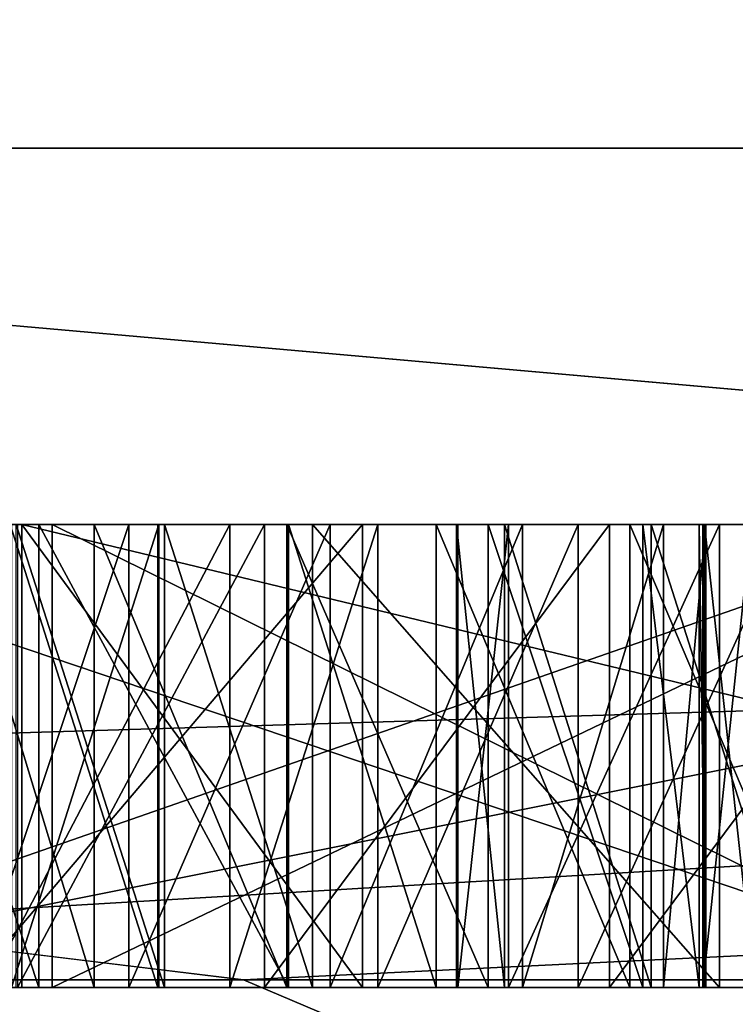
# Model space of a CAD drawing. Header units: millimetres. Extents: x -348 to 175, y 0 to 247.
# Tile 17 of 196: x -166.763 to -166.609, y 60.996 to 61.209. Entities that reach past the tile are written whole.
import ezdxf

# ---------------------------------------------------------------- set-up
doc = ezdxf.new("R2010")
doc.units = ezdxf.units.MM
doc.header["$LTSCALE"] = 65.185185
for name, color, linetype in [('1549', 7, 'CONTINUOUS'), ('1621', 7, 'CONTINUOUS'), ('1622', 7, 'CONTINUOUS'), ('1623', 7, 'CONTINUOUS'), ('1624', 7, 'CONTINUOUS'), ('1631', 7, 'CONTINUOUS'), ('1636', 7, 'CONTINUOUS'), ('1637', 7, 'CONTINUOUS'), ('1666', 7, 'CONTINUOUS'), ('1667', 7, 'CONTINUOUS'), ('1676', 7, 'CONTINUOUS'), ('1678', 7, 'CONTINUOUS'), ('1679', 7, 'CONTINUOUS'), ('1681', 7, 'CONTINUOUS'), ('1682', 7, 'CONTINUOUS'), ('1683', 7, 'CONTINUOUS'), ('1684', 7, 'CONTINUOUS'), ('1685', 7, 'CONTINUOUS'), ('1686', 7, 'CONTINUOUS'), ('1687', 7, 'CONTINUOUS'), ('1688', 7, 'CONTINUOUS'), ('1689', 7, 'CONTINUOUS'), ('1690', 7, 'CONTINUOUS'), ('1691', 7, 'CONTINUOUS'), ('1697', 7, 'CONTINUOUS'), ('1698', 7, 'CONTINUOUS'), ('1699', 7, 'CONTINUOUS'), ('1707', 7, 'CONTINUOUS'), ('1708', 7, 'CONTINUOUS'), ('1709', 7, 'CONTINUOUS'), ('1736', 7, 'CONTINUOUS'), ('1737', 7, 'CONTINUOUS'), ('1738', 7, 'CONTINUOUS'), ('1740', 7, 'CONTINUOUS'), ('1741', 7, 'CONTINUOUS'), ('1742', 7, 'CONTINUOUS'), ('1743', 7, 'CONTINUOUS'), ('1746', 7, 'CONTINUOUS'), ('1747', 7, 'CONTINUOUS'), ('1748', 7, 'CONTINUOUS'), ('1750', 7, 'CONTINUOUS'), ('1766', 7, 'CONTINUOUS'), ('1767', 7, 'CONTINUOUS'), ('1768', 7, 'CONTINUOUS'), ('1769', 7, 'CONTINUOUS'), ('1770', 7, 'CONTINUOUS'), ('1777', 7, 'CONTINUOUS'), ('1778', 7, 'CONTINUOUS'), ('1779', 7, 'CONTINUOUS'), ('1780', 7, 'CONTINUOUS'), ('1798', 7, 'CONTINUOUS'), ('1799', 7, 'CONTINUOUS'), ('1800', 7, 'CONTINUOUS'), ('1801', 7, 'CONTINUOUS'), ('1802', 7, 'CONTINUOUS'), ('1803', 7, 'CONTINUOUS'), ('1804', 7, 'CONTINUOUS'), ('1805', 7, 'CONTINUOUS'), ('1806', 7, 'CONTINUOUS'), ('1807', 7, 'CONTINUOUS'), ('1808', 7, 'CONTINUOUS'), ('1812', 7, 'CONTINUOUS'), ('1813', 7, 'CONTINUOUS')]:
    doc.layers.add(name, color=color, linetype=linetype)

msp = doc.modelspace()

# ---------------------------------------------------------------- linework, layer by layer
at = {"layer": '1549', "linetype": 'CONTINUOUS'}
for points in [[(-166.18036, 61, 11.7557), (-161.7557, 61, 16.18035), (-168.5755, 61, 7.08934), (-166.18036, 61, 11.7557)], [(-168.5755, 61, 7.08934), (-161.7557, 61, 16.18035), (-161.2773, 61, 16.37469), (-168.5755, 61, 7.08934)], [(-167.82017, 61, 9.07975), (-166.18036, 61, 11.7557), (-168.5755, 61, 7.08934), (-167.82017, 61, 9.07975)], [(-166.18036, 61, -11.7557), (-167.82017, 61, -9.07975), (-167.05257, 61, -10.22339), (-166.18036, 61, -11.7557)], [(-163.24673, 61, -14.82673), (-166.18036, 61, -11.7557), (-167.05257, 61, -10.22339), (-163.24673, 61, -14.82673)]]:
    msp.add_3dface(points, dxfattribs=at)
at = {"layer": '1621', "linetype": 'CONTINUOUS'}
for points in [[(-167.75, 60), (-168.75171, 61.0017, 0), (-165.17045, 61.0017, 11.02198), (-167.75, 60)], [(-164.35946, 59.99999, 10.43401), (-167.75, 60), (-165.17045, 61.0017, 11.02198), (-164.35946, 59.99999, 10.43401)]]:
    msp.add_3dface(points, dxfattribs=at)
at = {"layer": '1622', "linetype": 'CONTINUOUS'}
for points in [[(-167.75, 60), (-164.35946, 59.99999, -10.43401), (-168.75171, 61.0017, 0), (-167.75, 60)], [(-168.75171, 61.0017, 0), (-164.35946, 59.99999, -10.43401), (-166.71506, 61.0017, -8.49902), (-168.75171, 61.0017, 0)], [(-166.71506, 61.0017, -8.49902), (-164.35946, 59.99999, -10.43401), (-161.0475, 61.0017, -15.15187), (-166.71506, 61.0017, -8.49902)]]:
    msp.add_3dface(points, dxfattribs=at)
at = {"layer": '1623', "linetype": 'CONTINUOUS'}
for points in [[(-170, 61), (-170.5, 60.5), (-166.58487, 60.50001, 12.04957), (-170, 61)], [(-169.75378, 61, 3.12866), (-170, 61), (-166.58487, 60.50001, 12.04957), (-169.75378, 61, 3.12866)], [(-169.02116, 61, 6.18029), (-169.75378, 61, 3.12866), (-166.58487, 60.50001, 12.04957), (-169.02116, 61, 6.18029)], [(-167.82017, 61, 9.07975), (-169.02116, 61, 6.18029), (-166.58487, 60.50001, 12.04957), (-167.82017, 61, 9.07975)], [(-166.18036, 61, 11.7557), (-167.82017, 61, 9.07975), (-166.58487, 60.50001, 12.04957), (-166.18036, 61, 11.7557)]]:
    msp.add_3dface(points, dxfattribs=at)
at = {"layer": '1624', "linetype": 'CONTINUOUS'}
for points in [[(-167.82017, 61, -9.07975), (-166.18036, 61, -11.7557), (-170.5, 60.5), (-167.82017, 61, -9.07975)], [(-166.18036, 61, -11.7557), (-166.58487, 60.50001, -12.04957), (-170.5, 60.5), (-166.18036, 61, -11.7557)]]:
    msp.add_3dface(points, dxfattribs=at)
at = {"layer": '1631', "linetype": 'CONTINUOUS'}
for points in [[(-168.19596, 61.18118, -3.75109), (-163.0147, 61.18118, -13.25825), (-166.63253, 66.11021, -5.40424), (-168.19596, 61.18118, -3.75109)], [(-167.19714, 61.18118, 7.03009), (-168.19596, 61.18118, -3.75109), (-166.63253, 66.11021, 5.40424), (-167.19714, 61.18118, 7.03009)], [(-166.63253, 66.11021, 5.40424), (-168.19596, 61.18118, -3.75109), (-166.63253, 66.11021, -5.40424), (-166.63253, 66.11021, 5.40424)], [(-160.35748, 61.18118, 15.42357), (-167.19714, 61.18118, 7.03009), (-160.27947, 66.11021, 14.14848), (-160.35748, 61.18118, 15.42357)], [(-160.27947, 66.11021, 14.14848), (-167.19714, 61.18118, 7.03009), (-166.63253, 66.11021, 5.40424), (-160.27947, 66.11021, 14.14848)], [(-166.63253, 66.11021, -5.40424), (-163.0147, 61.18118, -13.25825), (-160.27947, 66.11021, -14.14848), (-166.63253, 66.11021, -5.40424)]]:
    msp.add_3dface(points, dxfattribs=at)
at = {"layer": '1636', "linetype": 'CONTINUOUS'}
for points in [[(-167.05257, 61, -10.22339), (-169.50945, 61.21787, -4.75919), (-163.36439, 61.21787, -14.98872), (-167.05257, 61, -10.22339)], [(-168.5755, 61, 7.08934), (-161.39444, 61.21787, 16.53588), (-168.7652, 61.21787, 7.15094), (-168.5755, 61, 7.08934)], [(-168.5755, 61, 7.08934), (-161.2773, 61, 16.37469), (-161.39444, 61.21787, 16.53588), (-168.5755, 61, 7.08934)], [(-163.24673, 61, -14.82673), (-167.05257, 61, -10.22339), (-163.36439, 61.21787, -14.98872), (-163.24673, 61, -14.82673)]]:
    msp.add_3dface(points, dxfattribs=at)
at = {"layer": '1637', "linetype": 'CONTINUOUS'}
for points in [[(-165.17045, 61.0017, 11.02198), (-168.75171, 61.0017, 0), (-167.19714, 61.18118, 7.03009), (-165.17045, 61.0017, 11.02198)], [(-168.75171, 61.0017, 0), (-166.71506, 61.0017, -8.49902), (-168.19596, 61.18118, -3.75109), (-168.75171, 61.0017, 0)], [(-166.71506, 61.0017, -8.49902), (-163.0147, 61.18118, -13.25825), (-168.19596, 61.18118, -3.75109), (-166.71506, 61.0017, -8.49902)], [(-165.17045, 61.0017, 11.02198), (-167.19714, 61.18118, 7.03009), (-160.35748, 61.18118, 15.42357), (-165.17045, 61.0017, 11.02198)], [(-166.71506, 61.0017, -8.49902), (-161.0475, 61.0017, -15.15187), (-163.0147, 61.18118, -13.25825), (-166.71506, 61.0017, -8.49902)]]:
    msp.add_3dface(points, dxfattribs=at)
at = {"layer": '1666', "color": 7, "linetype": 'CONTINUOUS', "true_color": 0xe0f2ff}
for points in [[(-166.84361, 61.1, -0.47548), (-166.84146, 61.1, -0.53795), (-166.75641, 61.1, -0.53502), (-166.84361, 61.1, -0.47548)], [(-166.55655, 61.1, -0.4656), (-166.84361, 61.1, -0.47548), (-166.75641, 61.1, -0.53502), (-166.55655, 61.1, -0.4656)], [(-166.84146, 61.1, -0.53795), (-166.5458, 61.1, -0.77792), (-166.75641, 61.1, -0.53502), (-166.84146, 61.1, -0.53795)], [(-166.5544, 61.1, -0.52807), (-166.55655, 61.1, -0.4656), (-166.75641, 61.1, -0.53502), (-166.5544, 61.1, -0.52807)], [(-166.5458, 61.1, -0.77792), (-166.54831, 61.1, -0.70504), (-166.75641, 61.1, -0.53502), (-166.5458, 61.1, -0.77792)]]:
    msp.add_3dface(points, dxfattribs=at)
at = {"layer": '1667', "color": 7, "linetype": 'CONTINUOUS', "true_color": 0xe0f2ff}
for points in [[(-166.84146, 61, -0.53795), (-166.5458, 61, -0.77792), (-166.84146, 61.1, -0.53795), (-166.84146, 61, -0.53795)], [(-166.84146, 61.1, -0.53795), (-166.5458, 61, -0.77792), (-166.5458, 61.1, -0.77792), (-166.84146, 61.1, -0.53795)]]:
    msp.add_3dface(points, dxfattribs=at)
at = {"layer": '1676', "color": 7, "linetype": 'CONTINUOUS', "true_color": 0xe0f2ff}
for points in [[(-166.55655, 61, -0.4656), (-166.84361, 61, -0.47548), (-166.55655, 61.1, -0.4656), (-166.55655, 61, -0.4656)], [(-166.84361, 61, -0.47548), (-166.84361, 61.1, -0.47548), (-166.55655, 61.1, -0.4656), (-166.84361, 61, -0.47548)]]:
    msp.add_3dface(points, dxfattribs=at)
at = {"layer": '1678', "color": 7, "linetype": 'CONTINUOUS', "true_color": 0xe0f2ff}
for points in [[(-166.75641, 61.1, -0.53502), (-166.54831, 61.1, -0.70504), (-166.75641, 61, -0.53502), (-166.75641, 61.1, -0.53502)], [(-166.54831, 61.1, -0.70504), (-166.54831, 61, -0.70504), (-166.75641, 61, -0.53502), (-166.54831, 61.1, -0.70504)]]:
    msp.add_3dface(points, dxfattribs=at)
at = {"layer": '1679', "color": 7, "linetype": 'CONTINUOUS', "true_color": 0xe0f2ff}
for points in [[(-166.5544, 61.1, -0.52807), (-166.75641, 61.1, -0.53502), (-166.5544, 61, -0.52807), (-166.5544, 61.1, -0.52807)], [(-166.75641, 61.1, -0.53502), (-166.75641, 61, -0.53502), (-166.5544, 61, -0.52807), (-166.75641, 61.1, -0.53502)]]:
    msp.add_3dface(points, dxfattribs=at)
at = {"layer": '1681', "linetype": 'CONTINUOUS'}
msp.add_3dface([(-166.75641, 61, -0.53502), (-166.54831, 61, -0.70504), (-166.5544, 61, -0.52807), (-166.75641, 61, -0.53502)], dxfattribs=at)
at = {"layer": '1682', "color": 7, "linetype": 'CONTINUOUS', "true_color": 0xe0f2ff}
for points in [[(-166.76515, 61, 0.0083), (-166.7642, 61, -0.1792), (-166.73335, 61, 0.0293), (-166.76515, 61, 0.0083)], [(-166.7642, 61, -0.1792), (-166.73218, 61, -0.19987), (-166.73335, 61, 0.0293), (-166.7642, 61, -0.1792)], [(-166.73361, 61, 0.08138), (-166.73335, 61, 0.0293), (-166.71058, 61, -0.26226), (-166.73361, 61, 0.08138)], [(-166.73335, 61, 0.0293), (-166.73218, 61, -0.19987), (-166.71058, 61, -0.26226), (-166.73335, 61, 0.0293)], [(-166.73218, 61, -0.19987), (-166.70021, 61, -0.21012), (-166.71058, 61, -0.26226), (-166.73218, 61, -0.19987)], [(-166.71058, 61, -0.26226), (-166.70021, 61, -0.21012), (-166.63606, 61, -0.27229), (-166.71058, 61, -0.26226)], [(-166.70021, 61, -0.21012), (-166.61237, 61, -0.224), (-166.63606, 61, -0.27229), (-166.70021, 61, -0.21012)], [(-166.61237, 61, -0.224), (-166.59531, 61, 0.08208), (-166.63606, 61, -0.27229), (-166.61237, 61, -0.224)], [(-166.63606, 61, -0.27229), (-166.59531, 61, 0.08208), (-166.5616, 61, -0.27191), (-166.63606, 61, -0.27229)]]:
    msp.add_3dface(points, dxfattribs=at)
at = {"layer": '1683', "color": 7, "linetype": 'CONTINUOUS', "true_color": 0xe0f2ff}
for points in [[(-166.59531, 61, 0.08208), (-166.62707, 61, 0.05067), (-166.62707, 61.1, 0.05067), (-166.59531, 61, 0.08208)], [(-166.59531, 61.1, 0.08208), (-166.59531, 61, 0.08208), (-166.62707, 61.1, 0.05067), (-166.59531, 61.1, 0.08208)]]:
    msp.add_3dface(points, dxfattribs=at)
at = {"layer": '1684', "color": 7, "linetype": 'CONTINUOUS', "true_color": 0xe0f2ff}
for points in [[(-166.62707, 61, 0.05067), (-166.65872, 61, -0.00157), (-166.65872, 61.1, -0.00157), (-166.62707, 61, 0.05067)], [(-166.62707, 61.1, 0.05067), (-166.62707, 61, 0.05067), (-166.65872, 61.1, -0.00157), (-166.62707, 61.1, 0.05067)]]:
    msp.add_3dface(points, dxfattribs=at)
at = {"layer": '1685', "color": 7, "linetype": 'CONTINUOUS', "true_color": 0xe0f2ff}
for points in [[(-166.65872, 61, -0.00157), (-166.66909, 61, -0.05371), (-166.66909, 61.1, -0.05371), (-166.65872, 61, -0.00157)], [(-166.65872, 61.1, -0.00157), (-166.65872, 61, -0.00157), (-166.66909, 61.1, -0.05371), (-166.65872, 61.1, -0.00157)]]:
    msp.add_3dface(points, dxfattribs=at)
at = {"layer": '1686', "color": 7, "linetype": 'CONTINUOUS', "true_color": 0xe0f2ff}
for points in [[(-166.66909, 61, -0.05371), (-166.66883, 61, -0.10579), (-166.66883, 61.1, -0.10579), (-166.66909, 61, -0.05371)], [(-166.66909, 61.1, -0.05371), (-166.66909, 61, -0.05371), (-166.66883, 61.1, -0.10579), (-166.66909, 61.1, -0.05371)]]:
    msp.add_3dface(points, dxfattribs=at)
at = {"layer": '1687', "color": 7, "linetype": 'CONTINUOUS', "true_color": 0xe0f2ff}
for points in [[(-166.66883, 61, -0.10579), (-166.65792, 61, -0.15782), (-166.65792, 61.1, -0.15782), (-166.66883, 61, -0.10579)], [(-166.66883, 61.1, -0.10579), (-166.66883, 61, -0.10579), (-166.65792, 61.1, -0.15782), (-166.66883, 61.1, -0.10579)]]:
    msp.add_3dface(points, dxfattribs=at)
at = {"layer": '1688', "color": 7, "linetype": 'CONTINUOUS', "true_color": 0xe0f2ff}
for points in [[(-166.65792, 61, -0.15782), (-166.61237, 61, -0.224), (-166.61237, 61.1, -0.224), (-166.65792, 61, -0.15782)], [(-166.65792, 61.1, -0.15782), (-166.65792, 61, -0.15782), (-166.61237, 61.1, -0.224), (-166.65792, 61.1, -0.15782)]]:
    msp.add_3dface(points, dxfattribs=at)
at = {"layer": '1689', "color": 7, "linetype": 'CONTINUOUS', "true_color": 0xe0f2ff}
for points in [[(-166.61237, 61, -0.224), (-166.70021, 61, -0.21012), (-166.70021, 61.1, -0.21012), (-166.61237, 61, -0.224)], [(-166.61237, 61.1, -0.224), (-166.61237, 61, -0.224), (-166.70021, 61.1, -0.21012), (-166.61237, 61.1, -0.224)]]:
    msp.add_3dface(points, dxfattribs=at)
at = {"layer": '1690', "color": 7, "linetype": 'CONTINUOUS', "true_color": 0xe0f2ff}
for points in [[(-166.70021, 61, -0.21012), (-166.73218, 61, -0.19987), (-166.73218, 61.1, -0.19987), (-166.70021, 61, -0.21012)], [(-166.70021, 61.1, -0.21012), (-166.70021, 61, -0.21012), (-166.73218, 61.1, -0.19987), (-166.70021, 61.1, -0.21012)]]:
    msp.add_3dface(points, dxfattribs=at)
at = {"layer": '1691', "color": 7, "linetype": 'CONTINUOUS', "true_color": 0xe0f2ff}
for points in [[(-166.73218, 61, -0.19987), (-166.7642, 61, -0.1792), (-166.7642, 61.1, -0.1792), (-166.73218, 61, -0.19987)], [(-166.73218, 61.1, -0.19987), (-166.73218, 61, -0.19987), (-166.7642, 61.1, -0.1792), (-166.73218, 61.1, -0.19987)]]:
    msp.add_3dface(points, dxfattribs=at)
at = {"layer": '1697', "color": 7, "linetype": 'CONTINUOUS', "true_color": 0xe0f2ff}
for points in [[(-166.76515, 61, 0.0083), (-166.73335, 61, 0.0293), (-166.73335, 61.1, 0.0293), (-166.76515, 61, 0.0083)], [(-166.76515, 61.1, 0.0083), (-166.76515, 61, 0.0083), (-166.73335, 61.1, 0.0293), (-166.76515, 61.1, 0.0083)]]:
    msp.add_3dface(points, dxfattribs=at)
at = {"layer": '1698', "color": 7, "linetype": 'CONTINUOUS', "true_color": 0xe0f2ff}
for points in [[(-166.73335, 61, 0.0293), (-166.73361, 61, 0.08138), (-166.73361, 61.1, 0.08138), (-166.73335, 61, 0.0293)], [(-166.73335, 61.1, 0.0293), (-166.73335, 61, 0.0293), (-166.73361, 61.1, 0.08138), (-166.73335, 61.1, 0.0293)]]:
    msp.add_3dface(points, dxfattribs=at)
at = {"layer": '1699', "color": 7, "linetype": 'CONTINUOUS', "true_color": 0xe0f2ff}
for points in [[(-166.73361, 61, 0.08138), (-166.76547, 61, 0.0708), (-166.76547, 61.1, 0.0708), (-166.73361, 61, 0.08138)], [(-166.73361, 61.1, 0.08138), (-166.73361, 61, 0.08138), (-166.76547, 61.1, 0.0708), (-166.73361, 61.1, 0.08138)]]:
    msp.add_3dface(points, dxfattribs=at)
at = {"layer": '1707', "color": 7, "linetype": 'CONTINUOUS', "true_color": 0xe0f2ff}
for points in [[(-166.76388, 61, -0.2417), (-166.71058, 61, -0.26226), (-166.71058, 61.1, -0.26226), (-166.76388, 61, -0.2417)], [(-166.76388, 61.1, -0.2417), (-166.76388, 61, -0.2417), (-166.71058, 61.1, -0.26226), (-166.76388, 61.1, -0.2417)]]:
    msp.add_3dface(points, dxfattribs=at)
at = {"layer": '1708', "color": 7, "linetype": 'CONTINUOUS', "true_color": 0xe0f2ff}
for points in [[(-166.71058, 61, -0.26226), (-166.63606, 61, -0.27229), (-166.63606, 61.1, -0.27229), (-166.71058, 61, -0.26226)], [(-166.71058, 61.1, -0.26226), (-166.71058, 61, -0.26226), (-166.63606, 61.1, -0.27229), (-166.71058, 61.1, -0.26226)]]:
    msp.add_3dface(points, dxfattribs=at)
at = {"layer": '1709', "color": 7, "linetype": 'CONTINUOUS', "true_color": 0xe0f2ff}
for points in [[(-166.63606, 61, -0.27229), (-166.5616, 61, -0.27191), (-166.5616, 61.1, -0.27191), (-166.63606, 61, -0.27229)], [(-166.63606, 61.1, -0.27229), (-166.63606, 61, -0.27229), (-166.5616, 61.1, -0.27191), (-166.63606, 61.1, -0.27229)]]:
    msp.add_3dface(points, dxfattribs=at)
at = {"layer": '1736', "color": 7, "linetype": 'CONTINUOUS', "true_color": 0xe0f2ff}
for points in [[(-166.60478, 61.1, -0.14713), (-166.60478, 61, -0.14713), (-166.61558, 61.1, -0.11594), (-166.60478, 61.1, -0.14713)], [(-166.61558, 61.1, -0.11594), (-166.60478, 61, -0.14713), (-166.61558, 61, -0.11594), (-166.61558, 61.1, -0.11594)]]:
    msp.add_3dface(points, dxfattribs=at)
at = {"layer": '1737', "color": 7, "linetype": 'CONTINUOUS', "true_color": 0xe0f2ff}
for points in [[(-166.61558, 61.1, -0.11594), (-166.61558, 61, -0.11594), (-166.61595, 61.1, -0.04302), (-166.61558, 61.1, -0.11594)], [(-166.61595, 61.1, -0.04302), (-166.61558, 61, -0.11594), (-166.61595, 61, -0.04302), (-166.61595, 61.1, -0.04302)]]:
    msp.add_3dface(points, dxfattribs=at)
at = {"layer": '1738', "color": 7, "linetype": 'CONTINUOUS', "true_color": 0xe0f2ff}
for points in [[(-166.61595, 61.1, -0.04302), (-166.61595, 61, -0.04302), (-166.60548, 61.1, -0.01172), (-166.61595, 61.1, -0.04302)], [(-166.60548, 61.1, -0.01172), (-166.61595, 61, -0.04302), (-166.60548, 61, -0.01172), (-166.60548, 61.1, -0.01172)]]:
    msp.add_3dface(points, dxfattribs=at)
at = {"layer": '1740', "linetype": 'CONTINUOUS'}
for points in [[(-166.40282, 61, -0.11485), (-166.40319, 61, -0.04194), (-166.61595, 61, -0.04302), (-166.40282, 61, -0.11485)], [(-166.61595, 61, -0.04302), (-166.40319, 61, -0.04194), (-166.60548, 61, -0.01172), (-166.61595, 61, -0.04302)], [(-166.61558, 61, -0.11594), (-166.40282, 61, -0.11485), (-166.61595, 61, -0.04302), (-166.61558, 61, -0.11594)], [(-166.4133, 61, -0.14616), (-166.40282, 61, -0.11485), (-166.61558, 61, -0.11594), (-166.4133, 61, -0.14616)], [(-166.60478, 61, -0.14713), (-166.4133, 61, -0.14616), (-166.61558, 61, -0.11594), (-166.60478, 61, -0.14713)]]:
    msp.add_3dface(points, dxfattribs=at)
at = {"layer": '1741', "linetype": 'CONTINUOUS'}
for points in [[(-166.76515, 61.1, 0.0083), (-166.73361, 61.1, 0.08138), (-166.76547, 61.1, 0.0708), (-166.76515, 61.1, 0.0083)], [(-166.76515, 61.1, 0.0083), (-166.73335, 61.1, 0.0293), (-166.73361, 61.1, 0.08138), (-166.76515, 61.1, 0.0083)], [(-166.73218, 61.1, -0.19987), (-166.7642, 61.1, -0.1792), (-166.76388, 61.1, -0.2417), (-166.73218, 61.1, -0.19987)], [(-166.73218, 61.1, -0.19987), (-166.76388, 61.1, -0.2417), (-166.71058, 61.1, -0.26226), (-166.73218, 61.1, -0.19987)], [(-166.70021, 61.1, -0.21012), (-166.73218, 61.1, -0.19987), (-166.71058, 61.1, -0.26226), (-166.70021, 61.1, -0.21012)], [(-166.70021, 61.1, -0.21012), (-166.71058, 61.1, -0.26226), (-166.63606, 61.1, -0.27229), (-166.70021, 61.1, -0.21012)], [(-166.61237, 61.1, -0.224), (-166.70021, 61.1, -0.21012), (-166.63606, 61.1, -0.27229), (-166.61237, 61.1, -0.224)], [(-166.65872, 61.1, -0.00157), (-166.66909, 61.1, -0.05371), (-166.66883, 61.1, -0.10579), (-166.65872, 61.1, -0.00157)], [(-166.65872, 61.1, -0.00157), (-166.66883, 61.1, -0.10579), (-166.65792, 61.1, -0.15782), (-166.65872, 61.1, -0.00157)], [(-166.62707, 61.1, 0.05067), (-166.65872, 61.1, -0.00157), (-166.65792, 61.1, -0.15782), (-166.62707, 61.1, 0.05067)], [(-166.62707, 61.1, 0.05067), (-166.65792, 61.1, -0.15782), (-166.61237, 61.1, -0.224), (-166.62707, 61.1, 0.05067)], [(-166.61237, 61.1, -0.224), (-166.63606, 61.1, -0.27229), (-166.5616, 61.1, -0.27191), (-166.61237, 61.1, -0.224)], [(-166.59531, 61.1, 0.08208), (-166.62707, 61.1, 0.05067), (-166.60548, 61.1, -0.01172), (-166.59531, 61.1, 0.08208)], [(-166.62707, 61.1, 0.05067), (-166.61237, 61.1, -0.224), (-166.61558, 61.1, -0.11594), (-166.62707, 61.1, 0.05067)], [(-166.62707, 61.1, 0.05067), (-166.61558, 61.1, -0.11594), (-166.61595, 61.1, -0.04302), (-166.62707, 61.1, 0.05067)], [(-166.62707, 61.1, 0.05067), (-166.61595, 61.1, -0.04302), (-166.60548, 61.1, -0.01172), (-166.62707, 61.1, 0.05067)], [(-166.61237, 61.1, -0.224), (-166.60478, 61.1, -0.14713), (-166.61558, 61.1, -0.11594), (-166.61237, 61.1, -0.224)], [(-166.61237, 61.1, -0.224), (-166.5616, 61.1, -0.27191), (-166.60478, 61.1, -0.14713), (-166.61237, 61.1, -0.224)]]:
    msp.add_3dface(points, dxfattribs=at)
at = {"layer": '1742', "color": 7, "linetype": 'CONTINUOUS', "true_color": 0xe0f2ff}
msp.add_3dface([(-166.76293, 61, 0.25633), (-166.68943, 61, 0.1927), (-166.34809, 61, 0.24999), (-166.76293, 61, 0.25633)], dxfattribs=at)
at = {"layer": '1743', "color": 7, "linetype": 'CONTINUOUS', "true_color": 0xe0f2ff}
for points in [[(-166.34713, 61, 0.31248), (-166.84707, 61, 0.32013), (-166.34713, 61.1, 0.31248), (-166.34713, 61, 0.31248)], [(-166.34713, 61.1, 0.31248), (-166.84707, 61, 0.32013), (-166.84707, 61.1, 0.32013), (-166.34713, 61.1, 0.31248)]]:
    msp.add_3dface(points, dxfattribs=at)
at = {"layer": '1746', "color": 7, "linetype": 'CONTINUOUS', "true_color": 0xe0f2ff}
for points in [[(-166.77453, 61, 0.194), (-166.68943, 61, 0.1927), (-166.68943, 61.1, 0.1927), (-166.77453, 61, 0.194)], [(-166.77453, 61.1, 0.194), (-166.77453, 61, 0.194), (-166.68943, 61.1, 0.1927), (-166.77453, 61.1, 0.194)]]:
    msp.add_3dface(points, dxfattribs=at)
at = {"layer": '1747', "color": 7, "linetype": 'CONTINUOUS', "true_color": 0xe0f2ff}
for points in [[(-166.68943, 61, 0.1927), (-166.76293, 61, 0.25633), (-166.76293, 61.1, 0.25633), (-166.68943, 61, 0.1927)], [(-166.68943, 61.1, 0.1927), (-166.68943, 61, 0.1927), (-166.76293, 61.1, 0.25633), (-166.68943, 61.1, 0.1927)]]:
    msp.add_3dface(points, dxfattribs=at)
at = {"layer": '1748', "color": 7, "linetype": 'CONTINUOUS', "true_color": 0xe0f2ff}
for points in [[(-166.76293, 61, 0.25633), (-166.34809, 61, 0.24999), (-166.76293, 61.1, 0.25633), (-166.76293, 61, 0.25633)], [(-166.76293, 61.1, 0.25633), (-166.34809, 61, 0.24999), (-166.34809, 61.1, 0.24999), (-166.76293, 61.1, 0.25633)]]:
    msp.add_3dface(points, dxfattribs=at)
at = {"layer": '1750', "linetype": 'CONTINUOUS'}
for points in [[(-166.34713, 61.1, 0.31248), (-166.84707, 61.1, 0.32013), (-166.34809, 61.1, 0.24999), (-166.34713, 61.1, 0.31248)], [(-166.84707, 61.1, 0.32013), (-166.77453, 61.1, 0.194), (-166.76293, 61.1, 0.25633), (-166.84707, 61.1, 0.32013)], [(-166.84707, 61.1, 0.32013), (-166.76293, 61.1, 0.25633), (-166.34809, 61.1, 0.24999), (-166.84707, 61.1, 0.32013)], [(-166.77453, 61.1, 0.194), (-166.68943, 61.1, 0.1927), (-166.76293, 61.1, 0.25633), (-166.77453, 61.1, 0.194)]]:
    msp.add_3dface(points, dxfattribs=at)
at = {"layer": '1766', "color": 7, "linetype": 'CONTINUOUS', "true_color": 0xe0f2ff}
for points in [[(-166.5892, 61, 0.70529), (-166.6317, 61, 0.74999), (-166.6317, 61.1, 0.74999), (-166.5892, 61, 0.70529)], [(-166.5892, 61.1, 0.70529), (-166.5892, 61, 0.70529), (-166.6317, 61.1, 0.74999), (-166.5892, 61.1, 0.70529)]]:
    msp.add_3dface(points, dxfattribs=at)
at = {"layer": '1767', "color": 7, "linetype": 'CONTINUOUS', "true_color": 0xe0f2ff}
for points in [[(-166.6317, 61, 0.74999), (-166.67349, 61, 0.77232), (-166.67349, 61.1, 0.77232), (-166.6317, 61, 0.74999)], [(-166.6317, 61.1, 0.74999), (-166.6317, 61, 0.74999), (-166.67349, 61.1, 0.77232), (-166.6317, 61.1, 0.74999)]]:
    msp.add_3dface(points, dxfattribs=at)
at = {"layer": '1768', "color": 7, "linetype": 'CONTINUOUS', "true_color": 0xe0f2ff}
for points in [[(-166.67349, 61, 0.77232), (-166.70538, 61, 0.77346), (-166.70538, 61.1, 0.77346), (-166.67349, 61, 0.77232)], [(-166.67349, 61.1, 0.77232), (-166.67349, 61, 0.77232), (-166.70538, 61.1, 0.77346), (-166.67349, 61.1, 0.77232)]]:
    msp.add_3dface(points, dxfattribs=at)
at = {"layer": '1769', "color": 7, "linetype": 'CONTINUOUS', "true_color": 0xe0f2ff}
for points in [[(-166.70538, 61, 0.77346), (-166.75928, 61, 0.75454), (-166.75928, 61.1, 0.75454), (-166.70538, 61, 0.77346)], [(-166.70538, 61.1, 0.77346), (-166.70538, 61, 0.77346), (-166.75928, 61.1, 0.75454), (-166.70538, 61.1, 0.77346)]]:
    msp.add_3dface(points, dxfattribs=at)
at = {"layer": '1770', "color": 7, "linetype": 'CONTINUOUS', "true_color": 0xe0f2ff}
for points in [[(-166.75928, 61, 0.75454), (-166.79229, 61, 0.72445), (-166.79229, 61.1, 0.72445), (-166.75928, 61, 0.75454)], [(-166.75928, 61.1, 0.75454), (-166.75928, 61, 0.75454), (-166.79229, 61.1, 0.72445), (-166.75928, 61.1, 0.75454)]]:
    msp.add_3dface(points, dxfattribs=at)
at = {"layer": '1777', "color": 7, "linetype": 'CONTINUOUS', "true_color": 0xe0f2ff}
for points in [[(-166.77043, 61, 0.44224), (-166.71802, 61, 0.41952), (-166.71802, 61.1, 0.41952), (-166.77043, 61, 0.44224)], [(-166.77043, 61.1, 0.44224), (-166.77043, 61, 0.44224), (-166.71802, 61.1, 0.41952), (-166.77043, 61.1, 0.44224)]]:
    msp.add_3dface(points, dxfattribs=at)
at = {"layer": '1778', "color": 7, "linetype": 'CONTINUOUS', "true_color": 0xe0f2ff}
for points in [[(-166.71802, 61, 0.41952), (-166.68612, 61, 0.41838), (-166.68612, 61.1, 0.41838), (-166.71802, 61, 0.41952)], [(-166.71802, 61.1, 0.41952), (-166.71802, 61, 0.41952), (-166.68612, 61.1, 0.41838), (-166.71802, 61.1, 0.41952)]]:
    msp.add_3dface(points, dxfattribs=at)
at = {"layer": '1779', "color": 7, "linetype": 'CONTINUOUS', "true_color": 0xe0f2ff}
for points in [[(-166.68612, 61, 0.41838), (-166.64285, 61, 0.43768), (-166.64285, 61.1, 0.43768), (-166.68612, 61, 0.41838)], [(-166.68612, 61.1, 0.41838), (-166.68612, 61, 0.41838), (-166.64285, 61.1, 0.43768), (-166.68612, 61.1, 0.41838)]]:
    msp.add_3dface(points, dxfattribs=at)
at = {"layer": '1780', "color": 7, "linetype": 'CONTINUOUS', "true_color": 0xe0f2ff}
for points in [[(-166.64285, 61, 0.43768), (-166.59727, 61, 0.47924), (-166.59727, 61.1, 0.47924), (-166.64285, 61, 0.43768)], [(-166.64285, 61, 0.43768), (-166.59727, 61.1, 0.47924), (-166.64285, 61.1, 0.43768), (-166.64285, 61, 0.43768)]]:
    msp.add_3dface(points, dxfattribs=at)
at = {"layer": '1798', "color": 7, "linetype": 'CONTINUOUS', "true_color": 0xe0f2ff}
for points in [[(-166.77326, 61.1, 0.66123), (-166.77326, 61, 0.66123), (-166.73988, 61.1, 0.70173), (-166.77326, 61.1, 0.66123)], [(-166.73988, 61.1, 0.70173), (-166.77326, 61, 0.66123), (-166.73988, 61, 0.70173), (-166.73988, 61.1, 0.70173)]]:
    msp.add_3dface(points, dxfattribs=at)
at = {"layer": '1799', "color": 7, "linetype": 'CONTINUOUS', "true_color": 0xe0f2ff}
for points in [[(-166.73988, 61.1, 0.70173), (-166.73988, 61, 0.70173), (-166.69636, 61.1, 0.72797), (-166.73988, 61.1, 0.70173)], [(-166.69636, 61.1, 0.72797), (-166.73988, 61, 0.70173), (-166.69636, 61, 0.72797), (-166.69636, 61.1, 0.72797)]]:
    msp.add_3dface(points, dxfattribs=at)
at = {"layer": '1800', "color": 7, "linetype": 'CONTINUOUS', "true_color": 0xe0f2ff}
for points in [[(-166.69636, 61.1, 0.72797), (-166.69636, 61, 0.72797), (-166.65483, 61.1, 0.69869), (-166.69636, 61.1, 0.72797)], [(-166.65483, 61.1, 0.69869), (-166.69636, 61, 0.72797), (-166.65483, 61, 0.69869), (-166.65483, 61.1, 0.69869)]]:
    msp.add_3dface(points, dxfattribs=at)
at = {"layer": '1801', "color": 7, "linetype": 'CONTINUOUS', "true_color": 0xe0f2ff}
for points in [[(-166.65483, 61.1, 0.69869), (-166.65483, 61, 0.69869), (-166.62442, 61.1, 0.65592), (-166.65483, 61.1, 0.69869)], [(-166.62442, 61.1, 0.65592), (-166.65483, 61, 0.69869), (-166.62442, 61, 0.65592), (-166.62442, 61.1, 0.65592)]]:
    msp.add_3dface(points, dxfattribs=at)
at = {"layer": '1802', "color": 7, "linetype": 'CONTINUOUS', "true_color": 0xe0f2ff}
for points in [[(-166.62442, 61.1, 0.65592), (-166.62442, 61, 0.65592), (-166.61527, 61.1, 0.6139), (-166.62442, 61.1, 0.65592)], [(-166.61527, 61.1, 0.6139), (-166.62442, 61, 0.65592), (-166.61527, 61, 0.6139), (-166.61527, 61.1, 0.6139)]]:
    msp.add_3dface(points, dxfattribs=at)
at = {"layer": '1803', "color": 7, "linetype": 'CONTINUOUS', "true_color": 0xe0f2ff}
for points in [[(-166.61527, 61.1, 0.6139), (-166.61527, 61, 0.6139), (-166.61676, 61.1, 0.57226), (-166.61527, 61.1, 0.6139)], [(-166.61676, 61.1, 0.57226), (-166.61527, 61, 0.6139), (-166.61676, 61, 0.57226), (-166.61676, 61.1, 0.57226)]]:
    msp.add_3dface(points, dxfattribs=at)
at = {"layer": '1804', "color": 7, "linetype": 'CONTINUOUS', "true_color": 0xe0f2ff}
for points in [[(-166.61676, 61.1, 0.57226), (-166.61676, 61, 0.57226), (-166.62888, 61.1, 0.531), (-166.61676, 61.1, 0.57226)], [(-166.62888, 61.1, 0.531), (-166.61676, 61, 0.57226), (-166.62888, 61, 0.531), (-166.62888, 61.1, 0.531)]]:
    msp.add_3dface(points, dxfattribs=at)
at = {"layer": '1805', "color": 7, "linetype": 'CONTINUOUS', "true_color": 0xe0f2ff}
for points in [[(-166.62888, 61.1, 0.531), (-166.62888, 61, 0.531), (-166.66226, 61.1, 0.49049), (-166.62888, 61.1, 0.531)], [(-166.66226, 61.1, 0.49049), (-166.62888, 61, 0.531), (-166.66226, 61, 0.49049), (-166.66226, 61.1, 0.49049)]]:
    msp.add_3dface(points, dxfattribs=at)
at = {"layer": '1806', "color": 7, "linetype": 'CONTINUOUS', "true_color": 0xe0f2ff}
for points in [[(-166.66226, 61.1, 0.49049), (-166.66226, 61, 0.49049), (-166.70577, 61.1, 0.46425), (-166.66226, 61.1, 0.49049)], [(-166.70577, 61.1, 0.46425), (-166.66226, 61, 0.49049), (-166.70577, 61, 0.46425), (-166.70577, 61.1, 0.46425)]]:
    msp.add_3dface(points, dxfattribs=at)
at = {"layer": '1807', "color": 7, "linetype": 'CONTINUOUS', "true_color": 0xe0f2ff}
for points in [[(-166.70577, 61.1, 0.46425), (-166.70577, 61, 0.46425), (-166.74731, 61.1, 0.49353), (-166.70577, 61.1, 0.46425)], [(-166.74731, 61.1, 0.49353), (-166.70577, 61, 0.46425), (-166.74731, 61, 0.49353), (-166.74731, 61.1, 0.49353)]]:
    msp.add_3dface(points, dxfattribs=at)
at = {"layer": '1808', "color": 7, "linetype": 'CONTINUOUS', "true_color": 0xe0f2ff}
for points in [[(-166.74731, 61.1, 0.49353), (-166.74731, 61, 0.49353), (-166.77772, 61.1, 0.53631), (-166.74731, 61.1, 0.49353)], [(-166.77772, 61.1, 0.53631), (-166.74731, 61, 0.49353), (-166.77772, 61, 0.53631), (-166.77772, 61.1, 0.53631)]]:
    msp.add_3dface(points, dxfattribs=at)
at = {"layer": '1812', "linetype": 'CONTINUOUS'}
for points in [[(-166.61527, 61, 0.6139), (-166.78538, 61, 0.61997), (-166.78686, 61, 0.57833), (-166.61527, 61, 0.6139)], [(-166.61676, 61, 0.57226), (-166.61527, 61, 0.6139), (-166.78686, 61, 0.57833), (-166.61676, 61, 0.57226)], [(-166.77772, 61, 0.53631), (-166.61676, 61, 0.57226), (-166.78686, 61, 0.57833), (-166.77772, 61, 0.53631)], [(-166.77326, 61, 0.66123), (-166.78538, 61, 0.61997), (-166.62442, 61, 0.65592), (-166.77326, 61, 0.66123)], [(-166.62442, 61, 0.65592), (-166.78538, 61, 0.61997), (-166.61527, 61, 0.6139), (-166.62442, 61, 0.65592)], [(-166.62888, 61, 0.531), (-166.61676, 61, 0.57226), (-166.77772, 61, 0.53631), (-166.62888, 61, 0.531)], [(-166.74731, 61, 0.49353), (-166.62888, 61, 0.531), (-166.77772, 61, 0.53631), (-166.74731, 61, 0.49353)], [(-166.73988, 61, 0.70173), (-166.77326, 61, 0.66123), (-166.65483, 61, 0.69869), (-166.73988, 61, 0.70173)], [(-166.65483, 61, 0.69869), (-166.77326, 61, 0.66123), (-166.62442, 61, 0.65592), (-166.65483, 61, 0.69869)], [(-166.66226, 61, 0.49049), (-166.62888, 61, 0.531), (-166.74731, 61, 0.49353), (-166.66226, 61, 0.49049)], [(-166.70577, 61, 0.46425), (-166.66226, 61, 0.49049), (-166.74731, 61, 0.49353), (-166.70577, 61, 0.46425)], [(-166.69636, 61, 0.72797), (-166.73988, 61, 0.70173), (-166.65483, 61, 0.69869), (-166.69636, 61, 0.72797)]]:
    msp.add_3dface(points, dxfattribs=at)
at = {"layer": '1813', "linetype": 'CONTINUOUS'}
for points in [[(-166.75928, 61.1, 0.75454), (-166.79229, 61.1, 0.72445), (-166.77326, 61.1, 0.66123), (-166.75928, 61.1, 0.75454)], [(-166.77043, 61.1, 0.44224), (-166.74731, 61.1, 0.49353), (-166.77772, 61.1, 0.53631), (-166.77043, 61.1, 0.44224)], [(-166.75928, 61.1, 0.75454), (-166.77326, 61.1, 0.66123), (-166.73988, 61.1, 0.70173), (-166.75928, 61.1, 0.75454)], [(-166.77043, 61.1, 0.44224), (-166.71802, 61.1, 0.41952), (-166.74731, 61.1, 0.49353), (-166.77043, 61.1, 0.44224)], [(-166.70538, 61.1, 0.77346), (-166.75928, 61.1, 0.75454), (-166.73988, 61.1, 0.70173), (-166.70538, 61.1, 0.77346)], [(-166.71802, 61.1, 0.41952), (-166.70577, 61.1, 0.46425), (-166.74731, 61.1, 0.49353), (-166.71802, 61.1, 0.41952)], [(-166.70538, 61.1, 0.77346), (-166.73988, 61.1, 0.70173), (-166.69636, 61.1, 0.72797), (-166.70538, 61.1, 0.77346)], [(-166.71802, 61.1, 0.41952), (-166.68612, 61.1, 0.41838), (-166.70577, 61.1, 0.46425), (-166.71802, 61.1, 0.41952)], [(-166.68612, 61.1, 0.41838), (-166.66226, 61.1, 0.49049), (-166.70577, 61.1, 0.46425), (-166.68612, 61.1, 0.41838)], [(-166.67349, 61.1, 0.77232), (-166.70538, 61.1, 0.77346), (-166.69636, 61.1, 0.72797), (-166.67349, 61.1, 0.77232)], [(-166.67349, 61.1, 0.77232), (-166.69636, 61.1, 0.72797), (-166.65483, 61.1, 0.69869), (-166.67349, 61.1, 0.77232)], [(-166.68612, 61.1, 0.41838), (-166.64285, 61.1, 0.43768), (-166.66226, 61.1, 0.49049), (-166.68612, 61.1, 0.41838)], [(-166.6317, 61.1, 0.74999), (-166.67349, 61.1, 0.77232), (-166.65483, 61.1, 0.69869), (-166.6317, 61.1, 0.74999)], [(-166.64285, 61.1, 0.43768), (-166.62888, 61.1, 0.531), (-166.66226, 61.1, 0.49049), (-166.64285, 61.1, 0.43768)], [(-166.6317, 61.1, 0.74999), (-166.65483, 61.1, 0.69869), (-166.62442, 61.1, 0.65592), (-166.6317, 61.1, 0.74999)], [(-166.64285, 61.1, 0.43768), (-166.59727, 61.1, 0.47924), (-166.62888, 61.1, 0.531), (-166.64285, 61.1, 0.43768)], [(-166.59727, 61.1, 0.47924), (-166.5892, 61.1, 0.70529), (-166.6317, 61.1, 0.74999), (-166.59727, 61.1, 0.47924)], [(-166.59727, 61.1, 0.47924), (-166.6317, 61.1, 0.74999), (-166.61527, 61.1, 0.6139), (-166.59727, 61.1, 0.47924)], [(-166.6317, 61.1, 0.74999), (-166.62442, 61.1, 0.65592), (-166.61527, 61.1, 0.6139), (-166.6317, 61.1, 0.74999)], [(-166.59727, 61.1, 0.47924), (-166.61676, 61.1, 0.57226), (-166.62888, 61.1, 0.531), (-166.59727, 61.1, 0.47924)], [(-166.59727, 61.1, 0.47924), (-166.61527, 61.1, 0.6139), (-166.61676, 61.1, 0.57226), (-166.59727, 61.1, 0.47924)]]:
    msp.add_3dface(points, dxfattribs=at)

doc.saveas('drawing.dxf')
